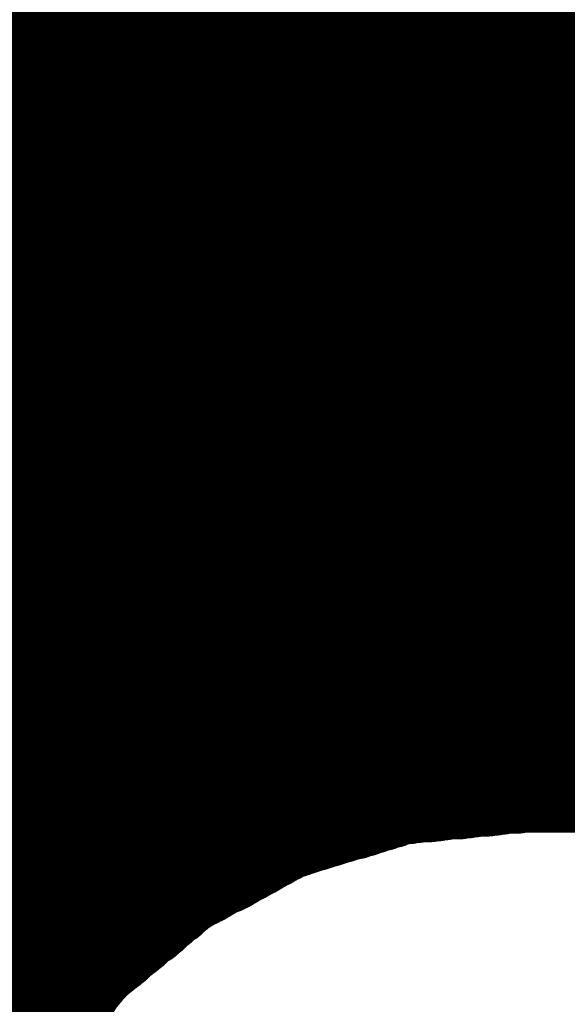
# Model space of a CAD drawing. Extents: x -0.1 to 67.3, y -0.3 to 30.
# Tile 55 of 239: x 33.785 to 33.932, y 14.689 to 14.953. Entities that reach past the tile are written whole.
import ezdxf

# ---------------------------------------------------------------- set-up
doc = ezdxf.new("R2010")
doc.units = 0
doc.layers.add('BG_SILKSCREEN_BOTTOM', color=23, linetype='CONTINUOUS')

msp = doc.modelspace()

# ---------------------------------------------------------------- linework, layer by layer
at = {"layer": 'BG_SILKSCREEN_BOTTOM', "const_width": 0.01905}
for points in [[(34.158174, 14.7447), (33.779714, 15.12316)], [(34.145474, 14.7447), (33.769554, 15.12062)], [(34.14649, 14.7447), (33.770316, 15.120874)], [(34.147506, 14.7447), (33.771332, 15.120874)], [(34.148522, 14.7447), (33.772094, 15.121128)], [(34.149792, 14.7447), (33.772856, 15.121382)], [(34.150554, 14.7447), (33.773872, 15.121636)], [(34.151824, 14.7447), (33.774634, 15.12189)], [(34.15284, 14.7447), (33.77565, 15.122144)], [(34.153856, 14.7447), (33.776412, 15.122398)], [(34.155126, 14.7447), (33.777174, 15.122398)], [(34.155888, 14.7447), (33.777936, 15.122652)], [(34.157158, 14.7447), (33.778698, 15.122906)], [(34.131504, 14.7447), (33.758632, 15.117826)], [(34.132774, 14.7447), (33.759648, 15.117826)], [(34.13379, 14.7447), (33.76041, 15.11808)], [(34.134806, 14.7447), (33.761172, 15.118334)], [(34.136076, 14.7447), (33.761934, 15.118588)], [(34.136838, 14.7447), (33.762696, 15.118842)], [(34.138108, 14.7447), (33.763712, 15.119096)], [(34.139124, 14.7447), (33.764474, 15.11935)], [(34.14014, 14.7447), (33.76549, 15.11935)], [(34.141156, 14.7447), (33.766252, 15.119604)], [(34.142172, 14.7447), (33.767014, 15.119858)], [(34.143442, 14.7447), (33.76803, 15.120112)], [(34.144458, 14.7447), (33.768792, 15.120366)], [(34.12109, 14.7447), (33.750504, 15.115286)], [(34.122106, 14.7447), (33.751266, 15.11554)], [(34.123122, 14.7447), (33.752028, 15.115794)], [(34.124138, 14.7447), (33.75279, 15.116048)], [(34.125408, 14.7447), (33.753552, 15.116302)], [(34.12617, 14.7447), (33.754314, 15.116556)], [(34.12744, 14.7447), (33.755076, 15.11681)], [(34.128456, 14.7447), (33.756092, 15.117064)], [(34.129472, 14.7447), (33.756854, 15.117318)], [(34.130742, 14.7447), (33.75787, 15.117572)], [(34.112454, 14.7447), (33.744408, 15.113)], [(34.113724, 14.7447), (33.74517, 15.113254)], [(34.11474, 14.7447), (33.745932, 15.113508)], [(34.115756, 14.7447), (33.746694, 15.113762)], [(34.116772, 14.7447), (33.747456, 15.114016)], [(34.117788, 14.7447), (33.748218, 15.11427)], [(34.118804, 14.7447), (33.74898, 15.114778)], [(34.120074, 14.7447), (33.749742, 15.114778)], [(34.101024, 14.7447), (33.735772, 15.109952)], [(34.101786, 14.7447), (33.736534, 15.110206)], [(34.103056, 14.7447), (33.737296, 15.11046)], [(34.104072, 14.7447), (33.738058, 15.110714)], [(34.105088, 14.7447), (33.73882, 15.110968)], [(34.106358, 14.7447), (33.739582, 15.111222)], [(34.10712, 14.7447), (33.740598, 15.11173)], [(34.10839, 14.7447), (33.74136, 15.11173)], [(34.109406, 14.7447), (33.742122, 15.111984)], [(34.110422, 14.7447), (33.742884, 15.112492)], [(34.111438, 14.7447), (33.743646, 15.112492)], [(34.092388, 14.7447), (33.729422, 15.107666)], [(34.093404, 14.7447), (33.730438, 15.10792)], [(34.09442, 14.7447), (33.7312, 15.108174)], [(34.09569, 14.7447), (33.731962, 15.108428)], [(34.096706, 14.7447), (33.732724, 15.108682)], [(34.097722, 14.7447), (33.733486, 15.108936)], [(34.098738, 14.7447), (33.734248, 15.109444)], [(34.099754, 14.7447), (33.73501, 15.109444)], [(34.081974, 14.7447), (33.721802, 15.104872)], [(34.082736, 14.7447), (33.722564, 15.104872)], [(34.084006, 14.7447), (33.723326, 15.10538)], [(34.085022, 14.7447), (33.724088, 15.105634)], [(34.086038, 14.7447), (33.72485, 15.105888)], [(34.087054, 14.7447), (33.725612, 15.106142)], [(34.08807, 14.7447), (33.726374, 15.106396)], [(34.08934, 14.7447), (33.727136, 15.10665)], [(34.090356, 14.7447), (33.727898, 15.107158)], [(34.091372, 14.7447), (33.72866, 15.107158)], [(34.072068, 14.7447), (33.71469, 15.102078)], [(34.073338, 14.7447), (33.715452, 15.102586)], [(34.074354, 14.7447), (33.716214, 15.102586)], [(34.07537, 14.7447), (33.716976, 15.103094)], [(34.07664, 14.7447), (33.717738, 15.103348)], [(34.077402, 14.7447), (33.7185, 15.103602)], [(34.078672, 14.7447), (33.719516, 15.103856)], [(34.079688, 14.7447), (33.720278, 15.10411)], [(34.080704, 14.7447), (33.72104, 15.104364)], [(34.06267, 14.7447), (33.707832, 15.099538)], [(34.063686, 14.7447), (33.708594, 15.099792)], [(34.064702, 14.7447), (33.709356, 15.1003)], [(34.065972, 14.7447), (33.710118, 15.1003)], [(34.066988, 14.7447), (33.71088, 15.100808)], [(34.068004, 14.7447), (33.711642, 15.101062)], [(34.06902, 14.7447), (33.712404, 15.101316)], [(34.070036, 14.7447), (33.713166, 15.10157)], [(34.071306, 14.7447), (33.713928, 15.101824)], [(34.053018, 14.7447), (33.700974, 15.096744)], [(34.054288, 14.7447), (33.701736, 15.097252)], [(34.055304, 14.7447), (33.702498, 15.097506)], [(34.05632, 14.7447), (33.70326, 15.098014)], [(34.05759, 14.7447), (33.704022, 15.098014)], [(34.058352, 14.7447), (33.704784, 15.098522)], [(34.059622, 14.7447), (33.705546, 15.098776)], [(34.060638, 14.7447), (33.706308, 15.09903)], [(34.061654, 14.7447), (33.70707, 15.099284)], [(34.044636, 14.7447), (33.695386, 15.094204)], [(34.045652, 14.7447), (33.695894, 15.094458)], [(34.046922, 14.7447), (33.696656, 15.094966)], [(34.047684, 14.7447), (33.697418, 15.094966)], [(34.048954, 14.7447), (33.69818, 15.095474)], [(34.04997, 14.7447), (33.698688, 15.095728)], [(34.050986, 14.7447), (33.69945, 15.096236)], [(34.052256, 14.7447), (33.700212, 15.09649)], [(34.03727, 14.7447), (33.690306, 15.091664)], [(34.038286, 14.7447), (33.691068, 15.091918)], [(34.039302, 14.7447), (33.69183, 15.092426)], [(34.040318, 14.7447), (33.692592, 15.09268)], [(34.041588, 14.7447), (33.6931, 15.093188)], [(34.042604, 14.7447), (33.693862, 15.093442)], [(34.04362, 14.7447), (33.694624, 15.093696)], [(34.028634, 14.7447), (33.684464, 15.08887)], [(34.029904, 14.7447), (33.685226, 15.089378)], [(34.03092, 14.7447), (33.685988, 15.089632)], [(34.031936, 14.7447), (33.68675, 15.089886)], [(34.032952, 14.7447), (33.687258, 15.090394)], [(34.033968, 14.7447), (33.68802, 15.090648)], [(34.035238, 14.7447), (33.688782, 15.091156)], [(34.036254, 14.7447), (33.689544, 15.091156)], [(34.021268, 14.7447), (33.679638, 15.086584)], [(34.022538, 14.7447), (33.6804, 15.086838)], [(34.0233, 14.7447), (33.680908, 15.087346)], [(34.02457, 14.7447), (33.68167, 15.0876)], [(34.025586, 14.7447), (33.682432, 15.087854)], [(34.026602, 14.7447), (33.683194, 15.088108)], [(34.027872, 14.7447), (33.683702, 15.088616)], [(34.012886, 14.7447), (33.673796, 15.08379)], [(34.013902, 14.7447), (33.674558, 15.084044)], [(34.014918, 14.7447), (33.675066, 15.084298)], [(34.015934, 14.7447), (33.675828, 15.084806)], [(34.017204, 14.7447), (33.67659, 15.08506)], [(34.01822, 14.7447), (33.677352, 15.085568)], [(34.019236, 14.7447), (33.678114, 15.085822)], [(34.020252, 14.7447), (33.678876, 15.086076)], [(34.00425, 14.7447), (33.668208, 15.080996)], [(34.00552, 14.7447), (33.66897, 15.08125)], [(34.006536, 14.7447), (33.669478, 15.081758)], [(34.007552, 14.7447), (33.67024, 15.082012)], [(34.008568, 14.7447), (33.671002, 15.082266)], [(34.009584, 14.7447), (33.671764, 15.082774)], [(34.010854, 14.7447), (33.672272, 15.083028)], [(34.01187, 14.7447), (33.673034, 15.083536)], [(33.996884, 14.7447), (33.663128, 15.07871)], [(33.998154, 14.7447), (33.663636, 15.078964)], [(33.998916, 14.7447), (33.664398, 15.079218)], [(34.000186, 14.7447), (33.66516, 15.079726)], [(34.001202, 14.7447), (33.665922, 15.07998)], [(34.002218, 14.7447), (33.666684, 15.080488)], [(34.003488, 14.7447), (33.667446, 15.080488)], [(33.988502, 14.7447), (33.657286, 15.075916)], [(33.989518, 14.7447), (33.658048, 15.07617)], [(33.990534, 14.7447), (33.65881, 15.076678)], [(33.99155, 14.7447), (33.659572, 15.076678)], [(33.99282, 14.7447), (33.66008, 15.077186)], [(33.993582, 14.7447), (33.660842, 15.07744)], [(33.994852, 14.7447), (33.661604, 15.077948)], [(33.995868, 14.7447), (33.662366, 15.078202)], [(33.981136, 14.7447), (33.65246, 15.073122)], [(33.982152, 14.7447), (33.653222, 15.07363)], [(33.983168, 14.7447), (33.65373, 15.074138)], [(33.984184, 14.7447), (33.654492, 15.074392)], [(33.9852, 14.7447), (33.655254, 15.0749)], [(33.986216, 14.7447), (33.656016, 15.075154)], [(33.987486, 14.7447), (33.656778, 15.075408)], [(33.97377, 14.7447), (33.647888, 15.070582)], [(33.974532, 14.7447), (33.648396, 15.070836)], [(33.975802, 14.7447), (33.649158, 15.071344)], [(33.976818, 14.7447), (33.64992, 15.071598)], [(33.977834, 14.7447), (33.650682, 15.072106)], [(33.97885, 14.7447), (33.65119, 15.07236)], [(33.979866, 14.7447), (33.651952, 15.072868)], [(33.967166, 14.7447), (33.643824, 15.068042)], [(33.968436, 14.7447), (33.644586, 15.068296)], [(33.969198, 14.7447), (33.645348, 15.068804)], [(33.970468, 14.7447), (33.645856, 15.069058)], [(33.971484, 14.7447), (33.646618, 15.069566)], [(33.9725, 14.7447), (33.647126, 15.070074)], [(33.9598, 14.7447), (33.639252, 15.065248)], [(33.960816, 14.7447), (33.640014, 15.065502)], [(33.961832, 14.7447), (33.640776, 15.06601)], [(33.963102, 14.7447), (33.641284, 15.066518)], [(33.964118, 14.7447), (33.642046, 15.066772)], [(33.965134, 14.7447), (33.642554, 15.06728)], [(33.96615, 14.7447), (33.643316, 15.067534)], [(33.95345, 14.7447), (33.635442, 15.062962)], [(33.954466, 14.7447), (33.63595, 15.063216)], [(33.955482, 14.7447), (33.636712, 15.063724)], [(33.956752, 14.7447), (33.63722, 15.063978)], [(33.957768, 14.7447), (33.637982, 15.064486)], [(33.958784, 14.7447), (33.63849, 15.06474)], [(33.946084, 14.7447), (33.63087, 15.059914)], [(33.9471, 14.7447), (33.631378, 15.060422)], [(33.948116, 14.7447), (33.63214, 15.060676)], [(33.949386, 14.7447), (33.632648, 15.061184)], [(33.950148, 14.7447), (33.63341, 15.061438)], [(33.951418, 14.7447), (33.633918, 15.061946)], [(33.952434, 14.7447), (33.63468, 15.062454)], [(33.93948, 14.7447), (33.626806, 15.057628)], [(33.94075, 14.7447), (33.627314, 15.057882)], [(33.941766, 14.7447), (33.628076, 15.05839)], [(33.942782, 14.7447), (33.628584, 15.058898)], [(33.944052, 14.7447), (33.629346, 15.059152)], [(33.944814, 14.7447), (33.630108, 15.05966)], [(33.931098, 14.7447), (33.621472, 15.05458)], [(33.932368, 14.7447), (33.622234, 15.054834)], [(33.933384, 14.7447), (33.622742, 15.055342)], [(33.9344, 14.7447), (33.623504, 15.055596)], [(33.935416, 14.7447), (33.624012, 15.056104)], [(33.936432, 14.7447), (33.624774, 15.056358)], [(33.937448, 14.7447), (33.625536, 15.056866)], [(33.938718, 14.7447), (33.626298, 15.05712)], [(33.925002, 14.7447), (33.617662, 15.05204)], [(33.925764, 14.7447), (33.61817, 15.052294)], [(33.927034, 14.7447), (33.618678, 15.052802)], [(33.92805, 14.7447), (33.61944, 15.053056)], [(33.929066, 14.7447), (33.620202, 15.053564)], [(33.930082, 14.7447), (33.620964, 15.053818)], [(33.918652, 14.744446), (33.613598, 15.0495)], [(33.919668, 14.7447), (33.614106, 15.050008)], [(33.92043, 14.7447), (33.614868, 15.050262)], [(33.9217, 14.7447), (33.61563, 15.05077)], [(33.922716, 14.7447), (33.616392, 15.051278)], [(33.923732, 14.7447), (33.6169, 15.051532)], [(33.911794, 14.743938), (33.608772, 15.04696)], [(33.91281, 14.743938), (33.609534, 15.047214)], [(33.913572, 14.744192), (33.610296, 15.047722)], [(33.914588, 14.744192), (33.611058, 15.047976)], [(33.915604, 14.744446), (33.611566, 15.048484)], [(33.91662, 14.744446), (33.612328, 15.048738)], [(33.917636, 14.744446), (33.612836, 15.049246)], [(33.906968, 14.74343), (33.605978, 15.044674)], [(33.907984, 14.743684), (33.606486, 15.044928)], [(33.909, 14.743684), (33.607248, 15.045436)], [(33.909762, 14.743684), (33.607756, 15.045944)], [(33.910778, 14.743684), (33.608264, 15.046198)], [(33.90138, 14.742922), (33.602168, 15.041626)], [(33.902142, 14.742922), (33.60293, 15.042388)], [(33.903158, 14.742922), (33.603438, 15.042642)], [(33.904174, 14.743176), (33.6042, 15.04315)], [(33.90519, 14.743176), (33.604708, 15.043658)], [(33.905952, 14.74343), (33.605216, 15.043912)], [(33.895284, 14.74216), (33.598612, 15.039086)], [(33.8963, 14.742414), (33.59912, 15.03934)], [(33.897316, 14.742414), (33.599882, 15.040102)], [(33.898332, 14.742668), (33.60039, 15.040356)], [(33.899094, 14.742668), (33.601152, 15.040864)], [(33.900364, 14.742922), (33.60166, 15.041372)], [(33.889696, 14.741652), (33.595056, 15.036292)], [(33.890712, 14.741906), (33.595564, 15.0368)], [(33.891474, 14.741906), (33.596326, 15.037308)], [(33.89249, 14.74216), (33.596834, 15.037816)], [(33.893506, 14.74216), (33.597342, 15.03807)], [(33.894522, 14.74216), (33.598104, 15.038578)], [(33.884616, 14.740636), (33.591246, 15.033752)], [(33.885378, 14.740636), (33.592008, 15.034006)], [(33.88614, 14.741144), (33.592516, 15.034514)], [(33.886902, 14.741398), (33.593278, 15.035022)], [(33.887664, 14.741398), (33.593786, 15.03553)], [(33.88868, 14.741652), (33.594294, 15.035784)], [(33.879536, 14.739112), (33.58769, 15.030958)], [(33.880298, 14.739112), (33.588198, 15.031466)], [(33.881314, 14.73962), (33.58896, 15.03172)], [(33.882076, 14.739874), (33.589468, 15.032228)], [(33.882838, 14.739874), (33.59023, 15.032736)], [(33.8836, 14.740382), (33.590738, 15.033244)], [(33.875472, 14.737588), (33.584642, 15.028672)], [(33.876234, 14.738096), (33.58515, 15.02918)], [(33.876996, 14.73835), (33.585912, 15.029434)], [(33.878012, 14.73835), (33.586674, 15.029942)], [(33.878774, 14.738858), (33.587182, 15.03045)], [(33.869884, 14.736064), (33.580578, 15.025624)], [(33.870646, 14.736318), (33.581086, 15.025878)], [(33.871662, 14.736572), (33.581594, 15.026386)], [(33.872424, 14.736826), (33.582102, 15.026894)], [(33.873186, 14.73708), (33.582864, 15.027148)], [(33.873948, 14.737334), (33.583626, 15.02791)], [(33.87471, 14.737588), (33.584134, 15.028164)], [(33.86582, 14.734794), (33.57753, 15.023338)], [(33.866582, 14.735048), (33.578038, 15.023592)], [(33.867344, 14.735302), (33.578546, 15.0241)], [(33.86836, 14.735556), (33.579054, 15.024608)], [(33.869122, 14.73581), (33.579816, 15.024862)], [(33.861756, 14.733524), (33.574482, 15.021052)], [(33.862518, 14.733778), (33.57499, 15.021306)], [(33.86328, 14.734032), (33.575498, 15.021814)], [(33.864042, 14.734286), (33.576006, 15.022322)], [(33.865058, 14.73454), (33.576768, 15.022576)], [(33.856422, 14.731492), (33.570164, 15.01775)], [(33.857184, 14.732), (33.570672, 15.018258)], [(33.857692, 14.732254), (33.571434, 15.018766)], [(33.858708, 14.732508), (33.571942, 15.01902)], [(33.85947, 14.732762), (33.57245, 15.019528)], [(33.860232, 14.733016), (33.572958, 15.020036)], [(33.860994, 14.73327), (33.57372, 15.02029)], [(33.852866, 14.729714), (33.567116, 15.015464)], [(33.853628, 14.729968), (33.567624, 15.015972)], [(33.854136, 14.730476), (33.568386, 15.01648)], [(33.854898, 14.73073), (33.568894, 15.016734)], [(33.85566, 14.731238), (33.569402, 15.017242)], [(33.848802, 14.727428), (33.563814, 15.01267)], [(33.849564, 14.727682), (33.564322, 15.012924)], [(33.850326, 14.72819), (33.564576, 15.013432)], [(33.850834, 14.728444), (33.565338, 15.014194)], [(33.851596, 14.728952), (33.565846, 15.014448)], [(33.852104, 14.729206), (33.566354, 15.014956)], [(33.845246, 14.725396), (33.560766, 15.01013)], [(33.846008, 14.725904), (33.561528, 15.010384)], [(33.84677, 14.726158), (33.562036, 15.011146)], [(33.847278, 14.726666), (33.562544, 15.0114)], [(33.84804, 14.72692), (33.563052, 15.011908)], [(33.841944, 14.723618), (33.557972, 15.007336)], [(33.842706, 14.723872), (33.55848, 15.008098)], [(33.843468, 14.72438), (33.559242, 15.008606)], [(33.843976, 14.724634), (33.55975, 15.00886)], [(33.844738, 14.725142), (33.560258, 15.009622)], [(33.838388, 14.72184), (33.555432, 15.00505)], [(33.83915, 14.722348), (33.55594, 15.005558)], [(33.839658, 14.722602), (33.556448, 15.005812)], [(33.84042, 14.72311), (33.556956, 15.006574)], [(33.841182, 14.72311), (33.557718, 15.007082)], [(33.834324, 14.719554), (33.551876, 15.002002)], [(33.835086, 14.720062), (33.552384, 15.00251)], [(33.835848, 14.720316), (33.553146, 15.002764)], [(33.836356, 14.720824), (33.553654, 15.003526)], [(33.837118, 14.721078), (33.554162, 15.004034)], [(33.83788, 14.721586), (33.55467, 15.004288)], [(33.831022, 14.717776), (33.549336, 14.999462)], [(33.83153, 14.71803), (33.549844, 14.999716)], [(33.832292, 14.718538), (33.550352, 15.000478)], [(33.8328, 14.718792), (33.55086, 15.000986)], [(33.833562, 14.7193), (33.551368, 15.00124)], [(33.827974, 14.71549), (33.546288, 14.996922)], [(33.828482, 14.715744), (33.54705, 14.99743)], [(33.82899, 14.716252), (33.547558, 14.997938)], [(33.829752, 14.71676), (33.548066, 14.998446)], [(33.83026, 14.717268), (33.548574, 14.998954)], [(33.82518, 14.71295), (33.543748, 14.994382)], [(33.825688, 14.713458), (33.544256, 14.99489)], [(33.826196, 14.713966), (33.544764, 14.995398)], [(33.826704, 14.714474), (33.545272, 14.995906)], [(33.827466, 14.714728), (33.54578, 14.996414)], [(33.821624, 14.710156), (33.540192, 14.991334)], [(33.822132, 14.710664), (33.540954, 14.991842)], [(33.822894, 14.710918), (33.541462, 14.99235)], [(33.823402, 14.71168), (33.54197, 14.992858)], [(33.82391, 14.711934), (33.542478, 14.993366)], [(33.824418, 14.712442), (33.54324, 14.993874)], [(33.818576, 14.707616), (33.537652, 14.988794)], [(33.819084, 14.708124), (33.537906, 14.989302)], [(33.819846, 14.708632), (33.538668, 14.98981)], [(33.820354, 14.70914), (33.539176, 14.990318)], [(33.821116, 14.709394), (33.539684, 14.990826)], [(33.815782, 14.70533), (33.534858, 14.986254)], [(33.81629, 14.705584), (33.535366, 14.986762)], [(33.816798, 14.706346), (33.535874, 14.98727)], [(33.81756, 14.7066), (33.536382, 14.987778)], [(33.818068, 14.707108), (33.537144, 14.988286)], [(33.812988, 14.70279), (33.53181, 14.983714)], [(33.813496, 14.703298), (33.532572, 14.984222)], [(33.814004, 14.703806), (33.53308, 14.98473)], [(33.814512, 14.704314), (33.533588, 14.985238)], [(33.815274, 14.704822), (33.534096, 14.985746)], [(33.80994, 14.700504), (33.52927, 14.981174)], [(33.810702, 14.701012), (33.529778, 14.981682)], [(33.81121, 14.70152), (33.530286, 14.98219)], [(33.811718, 14.701774), (33.531048, 14.982698)], [(33.812226, 14.702536), (33.531302, 14.983206)], [(33.806638, 14.697456), (33.525968, 14.978126)], [(33.806892, 14.697964), (33.526476, 14.978634)], [(33.807654, 14.698726), (33.526984, 14.979142)], [(33.808162, 14.69898), (33.527492, 14.97965)], [(33.80867, 14.699488), (33.528, 14.980158)], [(33.809432, 14.699996), (33.528762, 14.980666)], [(33.804606, 14.69517), (33.523936, 14.97584)], [(33.805114, 14.695678), (33.524444, 14.976348)], [(33.805622, 14.69644), (33.524952, 14.976856)], [(33.80613, 14.696948), (33.52546, 14.977618)], [(33.80232, 14.692122), (33.521396, 14.973046)], [(33.802828, 14.69263), (33.521904, 14.973808)], [(33.803082, 14.693392), (33.522412, 14.974316)], [(33.803844, 14.694154), (33.52292, 14.974824)], [(33.804098, 14.694662), (33.523428, 14.975332)], [(33.800034, 14.689328), (33.518856, 14.970252)], [(33.800288, 14.689836), (33.519364, 14.97076)], [(33.800796, 14.690344), (33.519872, 14.971522)], [(33.801304, 14.691106), (33.52038, 14.97203)], [(33.801812, 14.691614), (33.520888, 14.972538)], [(33.797494, 14.686534), (33.516316, 14.967712)], [(33.798002, 14.687042), (33.516824, 14.96822)], [(33.79851, 14.68755), (33.517332, 14.968728)], [(33.799018, 14.688058), (33.51784, 14.969236)], [(33.799272, 14.68882), (33.518348, 14.969744)], [(33.795462, 14.684248), (33.514284, 14.965426)], [(33.796224, 14.684756), (33.514792, 14.965934)], [(33.796478, 14.685264), (33.5153, 14.966442)], [(33.796986, 14.685772), (33.515808, 14.96695)], [(33.793176, 14.6812), (33.511744, 14.962378)], [(33.793684, 14.681708), (33.512252, 14.96314)], [(33.794192, 14.68247), (33.51276, 14.963648)], [(33.7947, 14.682978), (33.513268, 14.964156)], [(33.795208, 14.683486), (33.513776, 14.964664)], [(33.79089, 14.678152), (33.509204, 14.959838)], [(33.791144, 14.678914), (33.509712, 14.960346)], [(33.791652, 14.679422), (33.51022, 14.960854)], [(33.79216, 14.67993), (33.510728, 14.961616)], [(33.792668, 14.680438), (33.511236, 14.962124)], [(33.78835, 14.675358), (33.506664, 14.957044)], [(33.788858, 14.675866), (33.507426, 14.957552)], [(33.789366, 14.676628), (33.50768, 14.95806)], [(33.789874, 14.677136), (33.508188, 14.958568)], [(33.790128, 14.677644), (33.50895, 14.95933)], [(33.786826, 14.672818), (33.504632, 14.954758)], [(33.78708, 14.67358), (33.50514, 14.95552)], [(33.787588, 14.674088), (33.505902, 14.955774)], [(33.787842, 14.67485), (33.506156, 14.956282)], [(33.785556, 14.670532), (33.503108, 14.953234)], [(33.786064, 14.671294), (33.503616, 14.953742)], [(33.786318, 14.672056), (33.504378, 14.95425)], [(33.88741, 14.741398), (33.919414, 14.7447)], [(33.919414, 14.7447), (34.554414, 14.7447)], [(33.857692, 14.732254), (33.88741, 14.741398)], [(33.830514, 14.717776), (33.857692, 14.732254)], [(33.807146, 14.698218), (33.830514, 14.717776)], [(33.787842, 14.674596), (33.807146, 14.698218)]]:
    msp.add_lwpolyline(points, dxfattribs=at)
at = {"layer": 'BG_SILKSCREEN_BOTTOM', "const_width": 0.009652}
for points in [[(33.901126, 14.74343, -1), (33.910778, 14.74343)], [(33.902142, 14.74343, -1), (33.911794, 14.74343)], [(33.903158, 14.743684, -1), (33.91281, 14.743684)], [(33.904174, 14.743684, -1), (33.913826, 14.743684)], [(33.904936, 14.743684, -1), (33.914588, 14.743684)], [(33.905952, 14.743684, -1), (33.915604, 14.743684)], [(33.906968, 14.743938, -1), (33.91662, 14.743938)], [(33.907984, 14.743938, -1), (33.917636, 14.743938)], [(33.908746, 14.744192, -1), (33.918398, 14.744192)], [(33.909762, 14.744192, -1), (33.919414, 14.744192)], [(33.910778, 14.744446, -1), (33.92043, 14.744446)], [(33.911794, 14.744446, -1), (33.921446, 14.744446)], [(33.91281, 14.744446, -1), (33.922462, 14.744446)], [(33.913826, 14.744446, -1), (33.923478, 14.744446)], [(33.914588, 14.7447, -1), (33.92424, 14.7447)], [(33.914588, 14.7447, -1), (33.92424, 14.7447)], [(33.914842, 14.7447, -1), (33.924494, 14.7447)], [(33.915604, 14.7447, -1), (33.925256, 14.7447)], [(33.916874, 14.7447, -1), (33.926526, 14.7447)], [(33.91789, 14.7447, -1), (33.927542, 14.7447)], [(33.918906, 14.7447, -1), (33.928558, 14.7447)], [(33.920176, 14.7447, -1), (33.929828, 14.7447)], [(33.920938, 14.7447, -1), (33.93059, 14.7447)], [(33.922208, 14.7447, -1), (33.93186, 14.7447)], [(33.923224, 14.7447, -1), (33.932876, 14.7447)], [(33.92424, 14.7447, -1), (33.933892, 14.7447)], [(33.925256, 14.7447, -1), (33.934908, 14.7447)], [(33.926272, 14.7447, -1), (33.935924, 14.7447)], [(33.927542, 14.7447, -1), (33.937194, 14.7447)], [(33.928558, 14.7447, -1), (33.93821, 14.7447)], [(33.929574, 14.7447, -1), (33.939226, 14.7447)], [(33.93059, 14.7447, -1), (33.940242, 14.7447)], [(33.931606, 14.7447, -1), (33.941258, 14.7447)], [(33.932622, 14.7447, -1), (33.942274, 14.7447)], [(33.933892, 14.7447, -1), (33.943544, 14.7447)], [(33.934654, 14.7447, -1), (33.944306, 14.7447)], [(33.935924, 14.7447, -1), (33.945576, 14.7447)], [(33.93694, 14.7447, -1), (33.946592, 14.7447)], [(33.881314, 14.741144, -1), (33.890966, 14.741144)], [(33.882076, 14.741398, -1), (33.891728, 14.741398)], [(33.882584, 14.741398, -1), (33.892236, 14.741398)], [(33.882584, 14.741398, -1), (33.892236, 14.741398)], [(33.882838, 14.741398, -1), (33.89249, 14.741398)], [(33.883854, 14.741652, -1), (33.893506, 14.741652)], [(33.88487, 14.741652, -1), (33.894522, 14.741652)], [(33.885886, 14.741906, -1), (33.895538, 14.741906)], [(33.886648, 14.741906, -1), (33.8963, 14.741906)], [(33.887664, 14.74216, -1), (33.897316, 14.74216)], [(33.88868, 14.74216, -1), (33.898332, 14.74216)], [(33.889696, 14.74216, -1), (33.899348, 14.74216)], [(33.890458, 14.74216, -1), (33.90011, 14.74216)], [(33.891474, 14.742414, -1), (33.901126, 14.742414)], [(33.89249, 14.742414, -1), (33.902142, 14.742414)], [(33.893506, 14.742668, -1), (33.903158, 14.742668)], [(33.894268, 14.742668, -1), (33.90392, 14.742668)], [(33.895538, 14.742922, -1), (33.90519, 14.742922)], [(33.896554, 14.742922, -1), (33.906206, 14.742922)], [(33.897316, 14.742922, -1), (33.906968, 14.742922)], [(33.898332, 14.742922, -1), (33.907984, 14.742922)], [(33.899348, 14.743176, -1), (33.909, 14.743176)], [(33.900364, 14.743176, -1), (33.910016, 14.743176)], [(33.87217, 14.73835, -1), (33.881822, 14.73835)], [(33.873186, 14.73835, -1), (33.882838, 14.73835)], [(33.873948, 14.738858, -1), (33.8836, 14.738858)], [(33.87471, 14.739112, -1), (33.884362, 14.739112)], [(33.875472, 14.739112, -1), (33.885124, 14.739112)], [(33.876488, 14.73962, -1), (33.88614, 14.73962)], [(33.87725, 14.739874, -1), (33.886902, 14.739874)], [(33.878012, 14.739874, -1), (33.887664, 14.739874)], [(33.878774, 14.740382, -1), (33.888426, 14.740382)], [(33.87979, 14.740636, -1), (33.889442, 14.740636)], [(33.880552, 14.740636, -1), (33.890204, 14.740636)], [(33.909, 14.743176, -1), (33.899348, 14.743176)], [(33.910016, 14.743176, -1), (33.900364, 14.743176)], [(33.910778, 14.74343, -1), (33.901126, 14.74343)], [(33.911794, 14.74343, -1), (33.902142, 14.74343)], [(33.91281, 14.743684, -1), (33.903158, 14.743684)], [(33.913826, 14.743684, -1), (33.904174, 14.743684)], [(33.914588, 14.743684, -1), (33.904936, 14.743684)], [(33.915604, 14.743684, -1), (33.905952, 14.743684)], [(33.91662, 14.743938, -1), (33.906968, 14.743938)], [(33.917636, 14.743938, -1), (33.907984, 14.743938)], [(33.918398, 14.744192, -1), (33.908746, 14.744192)], [(33.919414, 14.744192, -1), (33.909762, 14.744192)], [(33.92043, 14.744446, -1), (33.910778, 14.744446)], [(33.921446, 14.744446, -1), (33.911794, 14.744446)], [(33.922462, 14.744446, -1), (33.91281, 14.744446)], [(33.923478, 14.744446, -1), (33.913826, 14.744446)], [(33.92424, 14.7447, -1), (33.914588, 14.7447)], [(33.92424, 14.7447, -1), (33.914588, 14.7447)], [(33.924494, 14.7447, -1), (33.914842, 14.7447)], [(33.925256, 14.7447, -1), (33.915604, 14.7447)], [(33.926526, 14.7447, -1), (33.916874, 14.7447)], [(33.927542, 14.7447, -1), (33.91789, 14.7447)], [(33.928558, 14.7447, -1), (33.918906, 14.7447)], [(33.929828, 14.7447, -1), (33.920176, 14.7447)], [(33.93059, 14.7447, -1), (33.920938, 14.7447)], [(33.93186, 14.7447, -1), (33.922208, 14.7447)], [(33.932876, 14.7447, -1), (33.923224, 14.7447)], [(33.933892, 14.7447, -1), (33.92424, 14.7447)], [(33.934908, 14.7447, -1), (33.925256, 14.7447)], [(33.935924, 14.7447, -1), (33.926272, 14.7447)], [(33.937194, 14.7447, -1), (33.927542, 14.7447)], [(33.93821, 14.7447, -1), (33.928558, 14.7447)], [(33.939226, 14.7447, -1), (33.929574, 14.7447)], [(33.940242, 14.7447, -1), (33.93059, 14.7447)], [(33.941258, 14.7447, -1), (33.931606, 14.7447)], [(33.942274, 14.7447, -1), (33.932622, 14.7447)], [(33.943544, 14.7447, -1), (33.933892, 14.7447)], [(33.944306, 14.7447, -1), (33.934654, 14.7447)], [(33.945576, 14.7447, -1), (33.935924, 14.7447)], [(33.946592, 14.7447, -1), (33.93694, 14.7447)], [(33.863534, 14.735556, -1), (33.873186, 14.735556)], [(33.864296, 14.73581, -1), (33.873948, 14.73581)], [(33.865058, 14.736064, -1), (33.87471, 14.736064)], [(33.86582, 14.736318, -1), (33.875472, 14.736318)], [(33.866836, 14.736572, -1), (33.876488, 14.736572)], [(33.867598, 14.736826, -1), (33.87725, 14.736826)], [(33.86836, 14.73708, -1), (33.878012, 14.73708)], [(33.869122, 14.737334, -1), (33.878774, 14.737334)], [(33.869884, 14.737588, -1), (33.879536, 14.737588)], [(33.870646, 14.737588, -1), (33.880298, 14.737588)], [(33.871408, 14.738096, -1), (33.88106, 14.738096)], [(33.888426, 14.740382, -1), (33.878774, 14.740382)], [(33.889442, 14.740636, -1), (33.87979, 14.740636)], [(33.890204, 14.740636, -1), (33.880552, 14.740636)], [(33.890966, 14.741144, -1), (33.881314, 14.741144)], [(33.891728, 14.741398, -1), (33.882076, 14.741398)], [(33.892236, 14.741398, -1), (33.882584, 14.741398)], [(33.892236, 14.741398, -1), (33.882584, 14.741398)], [(33.89249, 14.741398, -1), (33.882838, 14.741398)], [(33.893506, 14.741652, -1), (33.883854, 14.741652)], [(33.894522, 14.741652, -1), (33.88487, 14.741652)], [(33.895538, 14.741906, -1), (33.885886, 14.741906)], [(33.8963, 14.741906, -1), (33.886648, 14.741906)], [(33.897316, 14.74216, -1), (33.887664, 14.74216)], [(33.898332, 14.74216, -1), (33.88868, 14.74216)], [(33.899348, 14.74216, -1), (33.889696, 14.74216)], [(33.90011, 14.74216, -1), (33.890458, 14.74216)], [(33.901126, 14.742414, -1), (33.891474, 14.742414)], [(33.902142, 14.742414, -1), (33.89249, 14.742414)], [(33.903158, 14.742668, -1), (33.893506, 14.742668)], [(33.90392, 14.742668, -1), (33.894268, 14.742668)], [(33.90519, 14.742922, -1), (33.895538, 14.742922)], [(33.906206, 14.742922, -1), (33.896554, 14.742922)], [(33.906968, 14.742922, -1), (33.897316, 14.742922)], [(33.907984, 14.742922, -1), (33.898332, 14.742922)], [(33.855406, 14.733016, -1), (33.865058, 14.733016)], [(33.856168, 14.73327, -1), (33.86582, 14.73327)], [(33.85693, 14.733524, -1), (33.866582, 14.733524)], [(33.857692, 14.733778, -1), (33.867344, 14.733778)], [(33.858454, 14.734032, -1), (33.868106, 14.734032)], [(33.859216, 14.734286, -1), (33.868868, 14.734286)], [(33.860232, 14.73454, -1), (33.869884, 14.73454)], [(33.860994, 14.734794, -1), (33.870646, 14.734794)], [(33.861756, 14.735048, -1), (33.871408, 14.735048)], [(33.862518, 14.735302, -1), (33.87217, 14.735302)], [(33.88106, 14.738096, -1), (33.871408, 14.738096)], [(33.881822, 14.73835, -1), (33.87217, 14.73835)], [(33.882838, 14.73835, -1), (33.873186, 14.73835)], [(33.8836, 14.738858, -1), (33.873948, 14.738858)], [(33.884362, 14.739112, -1), (33.87471, 14.739112)], [(33.885124, 14.739112, -1), (33.875472, 14.739112)], [(33.88614, 14.73962, -1), (33.876488, 14.73962)], [(33.886902, 14.739874, -1), (33.87725, 14.739874)], [(33.887664, 14.739874, -1), (33.878012, 14.739874)], [(33.84931, 14.730476, -1), (33.858962, 14.730476)], [(33.850072, 14.73073, -1), (33.859724, 14.73073)], [(33.850834, 14.731238, -1), (33.860486, 14.731238)], [(33.851596, 14.731492, -1), (33.861248, 14.731492)], [(33.852358, 14.732, -1), (33.86201, 14.732)], [(33.852866, 14.732254, -1), (33.862518, 14.732254)], [(33.852866, 14.732254, -1), (33.862518, 14.732254)], [(33.852866, 14.732254, -1), (33.862518, 14.732254)], [(33.853882, 14.732508, -1), (33.863534, 14.732508)], [(33.854644, 14.732762, -1), (33.864296, 14.732762)], [(33.871408, 14.735048, -1), (33.861756, 14.735048)], [(33.87217, 14.735302, -1), (33.862518, 14.735302)], [(33.873186, 14.735556, -1), (33.863534, 14.735556)], [(33.873948, 14.73581, -1), (33.864296, 14.73581)], [(33.87471, 14.736064, -1), (33.865058, 14.736064)], [(33.875472, 14.736318, -1), (33.86582, 14.736318)], [(33.876488, 14.736572, -1), (33.866836, 14.736572)], [(33.87725, 14.736826, -1), (33.867598, 14.736826)], [(33.878012, 14.73708, -1), (33.86836, 14.73708)], [(33.878774, 14.737334, -1), (33.869122, 14.737334)], [(33.879536, 14.737588, -1), (33.869884, 14.737588)], [(33.880298, 14.737588, -1), (33.870646, 14.737588)], [(33.844738, 14.727682, -1), (33.85439, 14.727682)], [(33.8455, 14.72819, -1), (33.855152, 14.72819)], [(33.846008, 14.728444, -1), (33.85566, 14.728444)], [(33.84677, 14.728952, -1), (33.856422, 14.728952)], [(33.847278, 14.729206, -1), (33.85693, 14.729206)], [(33.84804, 14.729714, -1), (33.857692, 14.729714)], [(33.848802, 14.729968, -1), (33.858454, 14.729968)], [(33.863534, 14.732508, -1), (33.853882, 14.732508)], [(33.864296, 14.732762, -1), (33.854644, 14.732762)], [(33.865058, 14.733016, -1), (33.855406, 14.733016)], [(33.86582, 14.73327, -1), (33.856168, 14.73327)], [(33.866582, 14.733524, -1), (33.85693, 14.733524)], [(33.867344, 14.733778, -1), (33.857692, 14.733778)], [(33.868106, 14.734032, -1), (33.858454, 14.734032)], [(33.868868, 14.734286, -1), (33.859216, 14.734286)], [(33.869884, 14.73454, -1), (33.860232, 14.73454)], [(33.870646, 14.734794, -1), (33.860994, 14.734794)], [(33.839912, 14.725142, -1), (33.849564, 14.725142)], [(33.84042, 14.725396, -1), (33.850072, 14.725396)], [(33.841182, 14.725904, -1), (33.850834, 14.725904)], [(33.841944, 14.726158, -1), (33.851596, 14.726158)], [(33.842452, 14.726666, -1), (33.852104, 14.726666)], [(33.843214, 14.72692, -1), (33.852866, 14.72692)], [(33.843976, 14.727428, -1), (33.853628, 14.727428)], [(33.858454, 14.729968, -1), (33.848802, 14.729968)], [(33.858962, 14.730476, -1), (33.84931, 14.730476)], [(33.859724, 14.73073, -1), (33.850072, 14.73073)], [(33.860486, 14.731238, -1), (33.850834, 14.731238)], [(33.861248, 14.731492, -1), (33.851596, 14.731492)], [(33.86201, 14.732, -1), (33.852358, 14.732)], [(33.862518, 14.732254, -1), (33.852866, 14.732254)], [(33.862518, 14.732254, -1), (33.852866, 14.732254)], [(33.862518, 14.732254, -1), (33.852866, 14.732254)], [(33.834324, 14.722348, -1), (33.843976, 14.722348)], [(33.834832, 14.722602, -1), (33.844484, 14.722602)], [(33.835594, 14.72311, -1), (33.845246, 14.72311)], [(33.836356, 14.72311, -1), (33.846008, 14.72311)], [(33.837118, 14.723618, -1), (33.84677, 14.723618)], [(33.83788, 14.723872, -1), (33.847532, 14.723872)], [(33.838642, 14.72438, -1), (33.848294, 14.72438)], [(33.83915, 14.724634, -1), (33.848802, 14.724634)], [(33.853628, 14.727428, -1), (33.843976, 14.727428)], [(33.85439, 14.727682, -1), (33.844738, 14.727682)], [(33.855152, 14.72819, -1), (33.8455, 14.72819)], [(33.85566, 14.728444, -1), (33.846008, 14.728444)], [(33.856422, 14.728952, -1), (33.84677, 14.728952)], [(33.85693, 14.729206, -1), (33.847278, 14.729206)], [(33.857692, 14.729714, -1), (33.84804, 14.729714)], [(33.83026, 14.720062, -1), (33.839912, 14.720062)], [(33.831022, 14.720316, -1), (33.840674, 14.720316)], [(33.83153, 14.720824, -1), (33.841182, 14.720824)], [(33.832292, 14.721078, -1), (33.841944, 14.721078)], [(33.833054, 14.721586, -1), (33.842706, 14.721586)], [(33.833562, 14.72184, -1), (33.843214, 14.72184)], [(33.848802, 14.724634, -1), (33.83915, 14.724634)], [(33.849564, 14.725142, -1), (33.839912, 14.725142)], [(33.850072, 14.725396, -1), (33.84042, 14.725396)], [(33.850834, 14.725904, -1), (33.841182, 14.725904)], [(33.851596, 14.726158, -1), (33.841944, 14.726158)], [(33.852104, 14.726666, -1), (33.842452, 14.726666)], [(33.852866, 14.72692, -1), (33.843214, 14.72692)], [(33.825434, 14.717268, -1), (33.835086, 14.717268)], [(33.825688, 14.717776, -1), (33.83534, 14.717776)], [(33.825688, 14.717776, -1), (33.83534, 14.717776)], [(33.826196, 14.717776, -1), (33.835848, 14.717776)], [(33.826704, 14.71803, -1), (33.836356, 14.71803)], [(33.827466, 14.718538, -1), (33.837118, 14.718538)], [(33.827974, 14.718792, -1), (33.837626, 14.718792)], [(33.828736, 14.7193, -1), (33.838388, 14.7193)], [(33.829498, 14.719554, -1), (33.83915, 14.719554)], [(33.843976, 14.722348, -1), (33.834324, 14.722348)], [(33.844484, 14.722602, -1), (33.834832, 14.722602)], [(33.845246, 14.72311, -1), (33.835594, 14.72311)], [(33.846008, 14.72311, -1), (33.836356, 14.72311)], [(33.84677, 14.723618, -1), (33.837118, 14.723618)], [(33.847532, 14.723872, -1), (33.83788, 14.723872)], [(33.848294, 14.72438, -1), (33.838642, 14.72438)], [(33.821878, 14.714474, -1), (33.83153, 14.714474)], [(33.82264, 14.714728, -1), (33.832292, 14.714728)], [(33.823148, 14.71549, -1), (33.8328, 14.71549)], [(33.823656, 14.715744, -1), (33.833308, 14.715744)], [(33.824164, 14.716252, -1), (33.833816, 14.716252)], [(33.824926, 14.71676, -1), (33.834578, 14.71676)], [(33.838388, 14.7193, -1), (33.828736, 14.7193)], [(33.83915, 14.719554, -1), (33.829498, 14.719554)], [(33.839912, 14.720062, -1), (33.83026, 14.720062)], [(33.840674, 14.720316, -1), (33.831022, 14.720316)], [(33.841182, 14.720824, -1), (33.83153, 14.720824)], [(33.841944, 14.721078, -1), (33.832292, 14.721078)], [(33.842706, 14.721586, -1), (33.833054, 14.721586)], [(33.843214, 14.72184, -1), (33.833562, 14.72184)], [(33.819084, 14.711934, -1), (33.828736, 14.711934)], [(33.819592, 14.712442, -1), (33.829244, 14.712442)], [(33.820354, 14.71295, -1), (33.830006, 14.71295)], [(33.820862, 14.713458, -1), (33.830514, 14.713458)], [(33.82137, 14.713966, -1), (33.831022, 14.713966)], [(33.834578, 14.71676, -1), (33.824926, 14.71676)], [(33.835086, 14.717268, -1), (33.825434, 14.717268)], [(33.83534, 14.717776, -1), (33.825688, 14.717776)], [(33.83534, 14.717776, -1), (33.825688, 14.717776)], [(33.835848, 14.717776, -1), (33.826196, 14.717776)], [(33.836356, 14.71803, -1), (33.826704, 14.71803)], [(33.837118, 14.718538, -1), (33.827466, 14.718538)], [(33.837626, 14.718792, -1), (33.827974, 14.718792)], [(33.815528, 14.70914, -1), (33.82518, 14.70914)], [(33.81629, 14.709394, -1), (33.825942, 14.709394)], [(33.816798, 14.710156, -1), (33.82645, 14.710156)], [(33.817306, 14.710664, -1), (33.826958, 14.710664)], [(33.818068, 14.710918, -1), (33.82772, 14.710918)], [(33.818576, 14.71168, -1), (33.828228, 14.71168)], [(33.831022, 14.713966, -1), (33.82137, 14.713966)], [(33.83153, 14.714474, -1), (33.821878, 14.714474)], [(33.832292, 14.714728, -1), (33.82264, 14.714728)], [(33.8328, 14.71549, -1), (33.823148, 14.71549)], [(33.833308, 14.715744, -1), (33.823656, 14.715744)], [(33.833816, 14.716252, -1), (33.824164, 14.716252)], [(33.812734, 14.7066, -1), (33.822386, 14.7066)], [(33.813242, 14.707108, -1), (33.822894, 14.707108)], [(33.81375, 14.707616, -1), (33.823402, 14.707616)], [(33.814258, 14.708124, -1), (33.82391, 14.708124)], [(33.81502, 14.708632, -1), (33.824672, 14.708632)], [(33.828228, 14.71168, -1), (33.818576, 14.71168)], [(33.828736, 14.711934, -1), (33.819084, 14.711934)], [(33.829244, 14.712442, -1), (33.819592, 14.712442)], [(33.830006, 14.71295, -1), (33.820354, 14.71295)], [(33.830514, 14.713458, -1), (33.820862, 14.713458)], [(33.809686, 14.704314, -1), (33.819338, 14.704314)], [(33.810448, 14.704822, -1), (33.8201, 14.704822)], [(33.810956, 14.70533, -1), (33.820608, 14.70533)], [(33.811464, 14.705584, -1), (33.821116, 14.705584)], [(33.811972, 14.706346, -1), (33.821624, 14.706346)], [(33.82518, 14.70914, -1), (33.815528, 14.70914)], [(33.825942, 14.709394, -1), (33.81629, 14.709394)], [(33.82645, 14.710156, -1), (33.816798, 14.710156)], [(33.826958, 14.710664, -1), (33.817306, 14.710664)], [(33.82772, 14.710918, -1), (33.818068, 14.710918)], [(33.806384, 14.70152, -1), (33.816036, 14.70152)], [(33.806892, 14.701774, -1), (33.816544, 14.701774)], [(33.8074, 14.702536, -1), (33.817052, 14.702536)], [(33.808162, 14.70279, -1), (33.817814, 14.70279)], [(33.80867, 14.703298, -1), (33.818322, 14.703298)], [(33.809178, 14.703806, -1), (33.81883, 14.703806)], [(33.821624, 14.706346, -1), (33.811972, 14.706346)], [(33.822386, 14.7066, -1), (33.812734, 14.7066)], [(33.822894, 14.707108, -1), (33.813242, 14.707108)], [(33.823402, 14.707616, -1), (33.81375, 14.707616)], [(33.82391, 14.708124, -1), (33.814258, 14.708124)], [(33.824672, 14.708632, -1), (33.81502, 14.708632)], [(33.802828, 14.698726, -1), (33.81248, 14.698726)], [(33.803336, 14.69898, -1), (33.812988, 14.69898)], [(33.803844, 14.699488, -1), (33.813496, 14.699488)], [(33.804606, 14.699996, -1), (33.814258, 14.699996)], [(33.805114, 14.700504, -1), (33.814766, 14.700504)], [(33.805876, 14.701012, -1), (33.815528, 14.701012)], [(33.81883, 14.703806, -1), (33.809178, 14.703806)], [(33.819338, 14.704314, -1), (33.809686, 14.704314)], [(33.8201, 14.704822, -1), (33.810448, 14.704822)], [(33.820608, 14.70533, -1), (33.810956, 14.70533)], [(33.821116, 14.705584, -1), (33.811464, 14.705584)], [(33.800796, 14.69644, -1), (33.810448, 14.69644)], [(33.801304, 14.696948, -1), (33.810956, 14.696948)], [(33.801812, 14.697456, -1), (33.811464, 14.697456)], [(33.802066, 14.697964, -1), (33.811718, 14.697964)], [(33.80232, 14.698218, -1), (33.811972, 14.698218)], [(33.80232, 14.698218, -1), (33.811972, 14.698218)], [(33.815528, 14.701012, -1), (33.805876, 14.701012)], [(33.816036, 14.70152, -1), (33.806384, 14.70152)], [(33.816544, 14.701774, -1), (33.806892, 14.701774)], [(33.817052, 14.702536, -1), (33.8074, 14.702536)], [(33.817814, 14.70279, -1), (33.808162, 14.70279)], [(33.818322, 14.703298, -1), (33.80867, 14.703298)], [(33.798256, 14.693392, -1), (33.807908, 14.693392)], [(33.799018, 14.694154, -1), (33.80867, 14.694154)], [(33.799272, 14.694662, -1), (33.808924, 14.694662)], [(33.79978, 14.69517, -1), (33.809432, 14.69517)], [(33.800288, 14.695678, -1), (33.80994, 14.695678)], [(33.811972, 14.698218, -1), (33.80232, 14.698218)], [(33.811972, 14.698218, -1), (33.80232, 14.698218)], [(33.81248, 14.698726, -1), (33.802828, 14.698726)], [(33.812988, 14.69898, -1), (33.803336, 14.69898)], [(33.813496, 14.699488, -1), (33.803844, 14.699488)], [(33.814258, 14.699996, -1), (33.804606, 14.699996)], [(33.814766, 14.700504, -1), (33.805114, 14.700504)], [(33.796478, 14.691106, -1), (33.80613, 14.691106)], [(33.796986, 14.691614, -1), (33.806638, 14.691614)], [(33.797494, 14.692122, -1), (33.807146, 14.692122)], [(33.798002, 14.69263, -1), (33.807654, 14.69263)], [(33.80994, 14.695678, -1), (33.800288, 14.695678)], [(33.810448, 14.69644, -1), (33.800796, 14.69644)], [(33.810956, 14.696948, -1), (33.801304, 14.696948)], [(33.811464, 14.697456, -1), (33.801812, 14.697456)], [(33.811718, 14.697964, -1), (33.802066, 14.697964)], [(33.794192, 14.688058, -1), (33.803844, 14.688058)], [(33.794446, 14.68882, -1), (33.804098, 14.68882)], [(33.795208, 14.689328, -1), (33.80486, 14.689328)], [(33.795462, 14.689836, -1), (33.805114, 14.689836)], [(33.79597, 14.690344, -1), (33.805622, 14.690344)], [(33.807908, 14.693392, -1), (33.798256, 14.693392)], [(33.80867, 14.694154, -1), (33.799018, 14.694154)], [(33.808924, 14.694662, -1), (33.799272, 14.694662)], [(33.809432, 14.69517, -1), (33.79978, 14.69517)], [(33.79216, 14.685772, -1), (33.801812, 14.685772)], [(33.792668, 14.686534, -1), (33.80232, 14.686534)], [(33.793176, 14.687042, -1), (33.802828, 14.687042)], [(33.793684, 14.68755, -1), (33.803336, 14.68755)], [(33.805622, 14.690344, -1), (33.79597, 14.690344)], [(33.80613, 14.691106, -1), (33.796478, 14.691106)], [(33.806638, 14.691614, -1), (33.796986, 14.691614)], [(33.807146, 14.692122, -1), (33.797494, 14.692122)], [(33.807654, 14.69263, -1), (33.798002, 14.69263)], [(33.789874, 14.682978, -1), (33.799526, 14.682978)], [(33.790382, 14.683486, -1), (33.800034, 14.683486)], [(33.790636, 14.684248, -1), (33.800288, 14.684248)], [(33.791398, 14.684756, -1), (33.80105, 14.684756)], [(33.791652, 14.685264, -1), (33.801304, 14.685264)], [(33.803844, 14.688058, -1), (33.794192, 14.688058)], [(33.804098, 14.68882, -1), (33.794446, 14.68882)], [(33.80486, 14.689328, -1), (33.795208, 14.689328)], [(33.805114, 14.689836, -1), (33.795462, 14.689836)], [(33.787842, 14.680438, -1), (33.797494, 14.680438)], [(33.78835, 14.6812, -1), (33.798002, 14.6812)], [(33.788858, 14.681708, -1), (33.79851, 14.681708)], [(33.789366, 14.68247, -1), (33.799018, 14.68247)], [(33.801304, 14.685264, -1), (33.791652, 14.685264)], [(33.801812, 14.685772, -1), (33.79216, 14.685772)], [(33.80232, 14.686534, -1), (33.792668, 14.686534)], [(33.802828, 14.687042, -1), (33.793176, 14.687042)], [(33.803336, 14.68755, -1), (33.793684, 14.68755)], [(33.787334, 14.67993, -1), (33.796986, 14.67993)], [(33.80105, 14.684756, -1), (33.791398, 14.684756)]]:
    msp.add_lwpolyline(points, format="xyb", dxfattribs=at)

doc.saveas('drawing.dxf')
